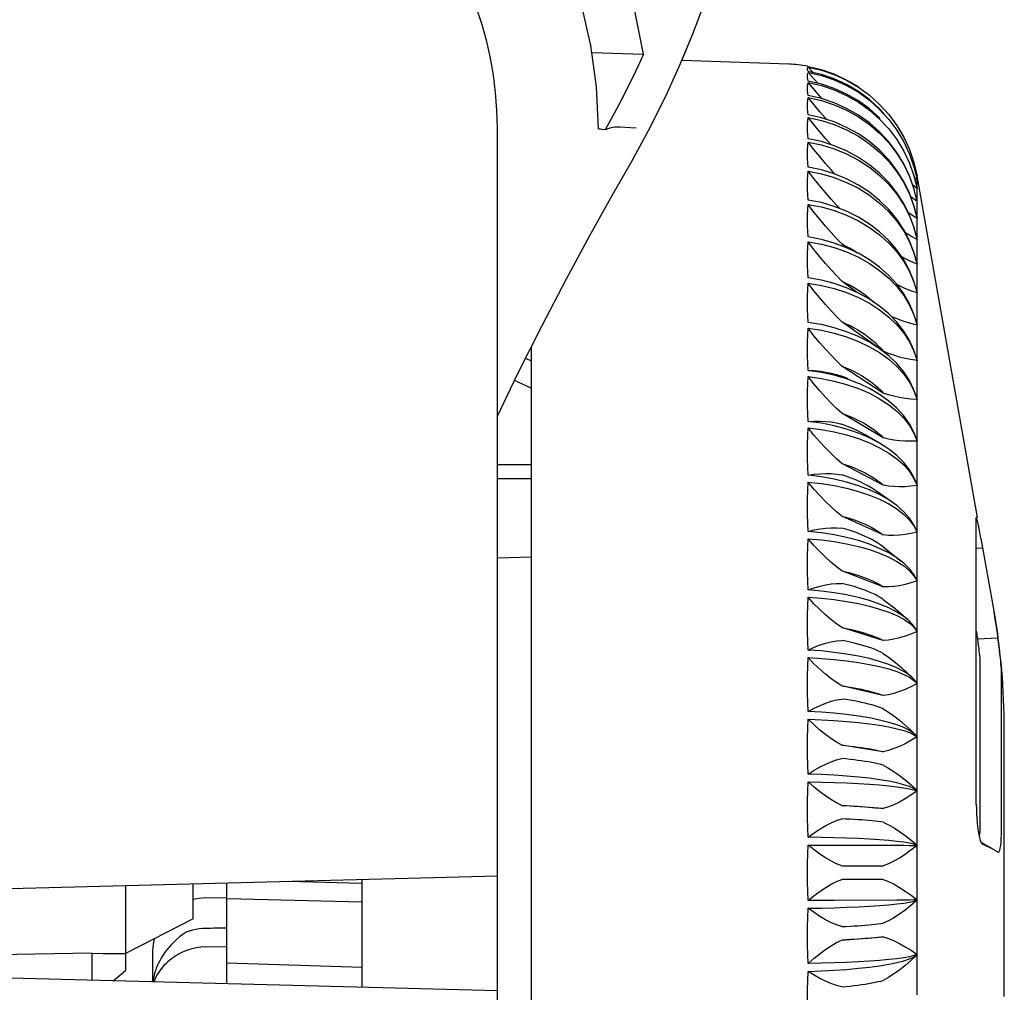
# Model space of a CAD drawing. Header units: inches. Extents: x 0 to 13.8, y 0 to 10.6.
# Tile 6 of 30: x 2.461 to 3.035, y 5.59 to 6.157. Entities that reach past the tile are written whole.
import ezdxf

# ---------------------------------------------------------------- set-up
doc = ezdxf.new("R2010")
doc.units = ezdxf.units.IN
doc.header["$LTSCALE"] = 0.75625
doc.header["$MEASUREMENT"] = 0
doc.layers.get('0').update_dxf_attribs({"linetype": 'CONTINUOUS'})

msp = doc.modelspace()

# ---------------------------------------------------------------- linework, layer by layer
at = {"color": 7, "linetype": 'Continuous'}
for p, q in [((2.84676, 6.13298), (2.85357, 6.14955)), ((2.79445, 6.13754), (2.82453, 6.13666)), ((2.90905, 6.1308), (2.84674, 6.13298)), ((2.92031, 6.12931), (2.91998, 6.12965)), ((2.92806, 6.1275), (2.92031, 6.12931)), ((2.92338, 6.12589), (2.92031, 6.12913)), ((2.92378, 6.1222), (2.92031, 6.12606)), ((2.92806, 6.11922), (2.92031, 6.12101)), ((2.92607, 6.11968), (2.92378, 6.1222)), ((2.92806, 6.11081), (2.92031, 6.11257)), ((2.95607, 6.10978), (2.96197, 6.10451)), ((2.95607, 6.10408), (2.96197, 6.09888)), ((2.96465, 6.10192), (2.96197, 6.10487)), ((2.92806, 6.09962), (2.92031, 6.10134)), ((2.96227, 6.09916), (2.96197, 6.09949)), ((2.73936, 4.29582), (2.73936, 6.0936)), ((2.80208, 6.09249), (2.80013, 6.09279)), ((2.81742, 6.07395), (2.82741, 6.09211)), ((2.95607, 6.09563), (2.96197, 6.09055)), ((2.9673, 6.08566), (2.96197, 6.09139)), ((2.92806, 6.08571), (2.92031, 6.08738)), ((2.95606, 6.0845), (2.96196, 6.07957)), ((2.9673, 6.07503), (2.96197, 6.08063)), ((2.92806, 6.06918), (2.92031, 6.07079)), ((2.95607, 6.07075), (2.96197, 6.06598)), ((2.9673, 6.06183), (2.96197, 6.06728)), ((2.98378, 6.06332), (2.9823, 6.0646)), ((2.98378, 6.06584), (2.98303, 6.06654)), ((3.01897, 5.86659), (2.98385, 6.06578)), ((2.98385, 6.06473), (2.98385, 6.06483)), ((2.98385, 6.06422), (2.98385, 6.06473)), ((2.98378, 6.05832), (2.98133, 6.06026)), ((2.98385, 6.06078), (2.98385, 6.06139)), ((2.98385, 6.06017), (2.98385, 6.06078)), ((2.92806, 6.05013), (2.92031, 6.05167)), ((2.95607, 6.05446), (2.96197, 6.0499)), ((2.9673, 6.04616), (2.96197, 6.05141)), ((2.98378, 6.05086), (2.98015, 6.05344)), ((2.98385, 6.05486), (2.98385, 6.05547)), ((2.98385, 6.05365), (2.98385, 6.05486)), ((2.95607, 6.03575), (2.96197, 6.03141)), ((2.98385, 6.03338), (2.98385, 6.03635)), ((2.92806, 6.02866), (2.92031, 6.03013)), ((2.9673, 6.02811), (2.96197, 6.03313)), ((2.94244, 6.02403), (2.93992, 6.02607)), ((2.98385, 6.01975), (2.98385, 6.02328)), ((2.95607, 6.01471), (2.96197, 6.01063)), ((2.9673, 6.00778), (2.96197, 6.01255)), ((2.98385, 6.0039), (2.98385, 6.00796)), ((2.94853, 5.99789), (2.93992, 6.00443)), ((2.95607, 5.99148), (2.96197, 5.98769)), ((2.9673, 5.98531), (2.96197, 5.98979)), ((2.98385, 5.98593), (2.98385, 5.9905)), ((2.92636, 5.97939), (2.92031, 5.98034)), ((2.96415, 5.96354), (2.93992, 5.98067)), ((2.98385, 5.96595), (2.98385, 5.971)), ((2.75904, 5.96589), (2.75904, 5.35341)), ((2.95607, 5.96621), (2.96197, 5.96272)), ((2.96104, 5.96698), (2.96265, 5.96528)), ((2.9673, 5.96083), (2.96197, 5.96499)), ((2.96265, 5.96528), (2.96415, 5.96354)), ((2.75579, 5.95942), (2.75904, 5.9579)), ((2.98378, 5.95825), (2.98197, 5.96411)), ((2.98197, 5.96358), (2.98378, 5.95807)), ((2.96415, 5.9392), (2.93992, 5.95493)), ((2.98385, 5.94406), (2.98385, 5.94958)), ((2.75904, 5.94204), (2.74934, 5.94646)), ((2.95607, 5.93904), (2.96197, 5.93588)), ((2.9673, 5.9345), (2.96197, 5.93831)), ((2.96265, 5.9408), (2.96415, 5.9392)), ((2.98378, 5.93568), (2.98197, 5.94113)), ((2.98197, 5.94056), (2.98378, 5.9355)), ((2.96415, 5.91313), (2.93992, 5.92737)), ((2.98385, 5.92046), (2.98385, 5.92637)), ((2.96197, 5.90992), (2.95362, 5.91481)), ((2.98197, 5.91581), (2.98378, 5.91122)), ((2.94966, 5.91264), (2.95607, 5.91016)), ((2.95607, 5.91016), (2.96197, 5.90734)), ((2.9673, 5.90647), (2.96197, 5.90992)), ((2.98385, 5.89522), (2.98385, 5.90152)), ((2.73936, 5.89762), (2.75904, 5.89746)), ((2.96415, 5.8855), (2.93992, 5.89816)), ((2.75904, 5.88913), (2.73936, 5.88921)), ((2.98197, 5.88948), (2.98378, 5.88539)), ((2.96941, 5.8755), (2.95978, 5.88223)), ((2.96197, 5.87728), (2.9673, 5.87458)), ((2.98385, 5.86854), (2.98385, 5.87517)), ((2.96415, 5.85648), (2.93992, 5.86748)), ((2.98197, 5.86173), (2.98378, 5.85817)), ((3.01832, 5.69955), (3.01832, 5.86648)), ((3.02098, 5.8544), (3.0201, 5.85914)), ((3.02098, 5.8544), (3.02865, 5.81111)), ((2.9673, 5.84602), (2.96197, 5.84868)), ((2.96415, 5.84947), (2.97463, 5.84121)), ((2.98385, 5.84057), (2.98385, 5.8475)), ((3.02197, 5.84887), (3.01832, 5.84868)), ((2.73936, 5.84318), (2.75904, 5.84366)), ((2.97201, 5.84111), (2.97605, 5.83846)), ((2.98382, 5.8371), (2.98385, 5.84057)), ((2.96415, 5.82625), (2.93992, 5.83552)), ((2.98197, 5.83274), (2.98378, 5.82973)), ((2.98385, 5.81148), (2.98385, 5.81867)), ((2.96197, 5.81332), (2.9673, 5.81147)), ((2.97838, 5.80712), (2.96966, 5.81459)), ((2.98382, 5.80788), (2.98385, 5.81148)), ((2.97605, 5.80732), (2.97938, 5.80504)), ((2.97938, 5.80504), (2.98197, 5.80268)), ((2.96415, 5.79499), (2.93992, 5.80248)), ((2.98378, 5.80048), (2.98197, 5.8034)), ((2.98197, 5.80268), (2.98378, 5.80023)), ((3.019, 5.79591), (3.03095, 5.79651)), ((2.98385, 5.78146), (2.98385, 5.78886)), ((2.98382, 5.77775), (2.98385, 5.78146)), ((3.02042, 5.78272), (3.02042, 5.68842)), ((2.98105, 5.77337), (2.9749, 5.77898)), ((3.03303, 5.68676), (3.03303, 5.77563)), ((2.97938, 5.77353), (2.98197, 5.77173)), ((2.98197, 5.77247), (2.98105, 5.77337)), ((2.98378, 5.77012), (2.98197, 5.77247)), ((2.98197, 5.77173), (2.98378, 5.76988)), ((2.96415, 5.76289), (2.93992, 5.76855)), ((2.98385, 5.75069), (2.98385, 5.75825)), ((2.98382, 5.74689), (2.98385, 5.75069)), ((2.98382, 5.74303), (2.98382, 5.74689)), ((2.97938, 5.74132), (2.98197, 5.7401)), ((2.98186, 5.74103), (2.98016, 5.74266)), ((3.03463, 5.5876), (3.03463, 5.74332)), ((2.98197, 5.7401), (2.98378, 5.73884)), ((2.98378, 5.73909), (2.9829, 5.74004)), ((2.96415, 5.73016), (2.93992, 5.73395)), ((2.98385, 5.71935), (2.98385, 5.72703)), ((2.98382, 5.71549), (2.98385, 5.71935)), ((2.96415, 5.69699), (2.93992, 5.6989)), ((2.98385, 5.68765), (2.98385, 5.6954)), ((2.98382, 5.68375), (2.98385, 5.68765)), ((2.92031, 5.67581), (2.9673, 5.67569)), ((3.02868, 5.67296), (3.02109, 5.67732)), ((3.02192, 5.67625), (3.02197, 5.67621)), ((3.02865, 5.67291), (3.02197, 5.67621)), ((3.03095, 5.67163), (3.03097, 5.67162)), ((3.03097, 5.67162), (3.03136, 5.67162)), ((2.93992, 5.6636), (2.96415, 5.6636)), ((2.98385, 5.65577), (2.98385, 5.66355)), ((2.73936, 5.65769), (1.9244, 5.63635)), ((2.66062, 5.59282), (2.66062, 5.65563)), ((2.96415, 5.65572), (2.93992, 5.65572)), ((2.98382, 5.65186), (2.98385, 5.65577)), ((2.52283, 5.65202), (2.52282, 5.60268)), ((2.56219, 5.63288), (2.56219, 5.65305)), ((2.58188, 5.59489), (2.58188, 5.65357)), ((2.66062, 5.65347), (2.61755, 5.6545)), ((2.56951, 5.64504), (2.58188, 5.64526)), ((2.58188, 5.64473), (2.66062, 5.64268)), ((2.93558, 5.64352), (2.92031, 5.64351)), ((2.97201, 5.64366), (2.93558, 5.64352)), ((2.97938, 5.64373), (2.97201, 5.64366)), ((2.56219, 5.63288), (2.52282, 5.61251)), ((2.98385, 5.62392), (2.98385, 5.63167)), ((2.93992, 5.62043), (2.96415, 5.62233)), ((2.98382, 5.62002), (2.98385, 5.62392)), ((2.56951, 5.61647), (2.58188, 5.61663)), ((2.73936, 5.59076), (1.9244, 5.6121)), ((2.50314, 5.6127), (2.40471, 5.61119)), ((2.50314, 5.6127), (2.5097, 5.61261)), ((2.50314, 5.6127), (2.50314, 5.59695)), ((2.5097, 5.61261), (2.51626, 5.61257)), ((2.51626, 5.61257), (2.52282, 5.61258)), ((2.53857, 5.61406), (2.53857, 5.59602)), ((2.66062, 5.6044), (2.58188, 5.60702)), ((2.51561, 5.59662), (2.52282, 5.60268)), ((2.98385, 5.59229), (2.98385, 5.59997)), ((2.98382, 5.58842), (2.98385, 5.59229))]:
    msp.add_line(p, q, dxfattribs=at)
for points in [[(2.82453, 6.13666), (2.81906, 6.16393), (2.81111, 6.19031), (2.80064, 6.21589), (2.78779, 6.24035), (2.77267, 6.26346), (2.75544, 6.28502), (2.73622, 6.30482), (2.71522, 6.32272), (2.6926, 6.33852), (2.66858, 6.35211), (2.64337, 6.36334), (2.61719, 6.37214), (2.59039, 6.37835), (2.56285, 6.38204)], [(2.79819, 6.09324), (2.79711, 6.11771), (2.79387, 6.14181), (2.78845, 6.16563), (2.78092, 6.18887), (2.77134, 6.21132), (2.75979, 6.23281), (2.74636, 6.25317), (2.73117, 6.27225), (2.71432, 6.28987), (2.69597, 6.30592), (2.67624, 6.32025), (2.65531, 6.33277), (2.63332, 6.34334), (2.61046, 6.35191), (2.587, 6.35836), (2.56285, 6.36272)], [(2.82741, 6.09211), (2.83745, 6.11226), (2.846, 6.13117), (2.85315, 6.14851), (2.85937, 6.16488)], [(2.82452, 6.13666), (2.82392, 6.13539), (2.82333, 6.1341)], [(2.82333, 6.1341), (2.82216, 6.13151), (2.82155, 6.13021), (2.81805, 6.12289)], [(2.92031, 6.1266), (2.92013, 6.12721), (2.92001, 6.12774), (2.91998, 6.1282), (2.92001, 6.12859), (2.92013, 6.1289), (2.92031, 6.12913)], [(2.92031, 6.12101), (2.92013, 6.12203), (2.92001, 6.12299), (2.91998, 6.12387), (2.92001, 6.12467), (2.92013, 6.1254), (2.92031, 6.12606)], [(2.92031, 6.12913), (2.92806, 6.12733), (2.93558, 6.12475), (2.94281, 6.12144), (2.94966, 6.11741), (2.95607, 6.11271), (2.96197, 6.10739)], [(2.96197, 6.10487), (2.95607, 6.11019), (2.94966, 6.11488), (2.94281, 6.11891), (2.93558, 6.12222), (2.92806, 6.12479), (2.92031, 6.1266)], [(2.92031, 6.12606), (2.92806, 6.12427), (2.93558, 6.12172), (2.94281, 6.11843), (2.94966, 6.11444), (2.95607, 6.10978)], [(2.94966, 6.11755), (2.94281, 6.12159), (2.93558, 6.12492), (2.92806, 6.1275)], [(2.81805, 6.12289), (2.81506, 6.11685), (2.81198, 6.11078), (2.80878, 6.10469), (2.80548, 6.09859), (2.80208, 6.09249)], [(2.92031, 6.11257), (2.92013, 6.11401), (2.92001, 6.11537), (2.91998, 6.11667), (2.92001, 6.11789), (2.92013, 6.11903), (2.92031, 6.12011)], [(2.92031, 6.12011), (2.92806, 6.11835), (2.93558, 6.11583), (2.94281, 6.1126), (2.94966, 6.10866), (2.95607, 6.10408)], [(2.92856, 6.11064), (2.92719, 6.11219), (2.9238, 6.11606), (2.92031, 6.12011)], [(2.96197, 6.09949), (2.95607, 6.10475), (2.94966, 6.1094), (2.94281, 6.11338), (2.93558, 6.11667), (2.92806, 6.11922)], [(2.92031, 6.10134), (2.92013, 6.10318), (2.92001, 6.10495), (2.91998, 6.10665), (2.92001, 6.10828), (2.92013, 6.10983), (2.92031, 6.11132)], [(2.92031, 6.11132), (2.92806, 6.1096), (2.93558, 6.10714), (2.94281, 6.10397), (2.94966, 6.10012), (2.95607, 6.09563)], [(2.93112, 6.09862), (2.93046, 6.09936), (2.92719, 6.10315), (2.9238, 6.10714), (2.92031, 6.11132)], [(2.96197, 6.09139), (2.95607, 6.09657), (2.94966, 6.10114), (2.94281, 6.10507), (2.93558, 6.1083), (2.92806, 6.11081)], [(2.96197, 6.10739), (2.9673, 6.1015), (2.97201, 6.09511), (2.97605, 6.08828), (2.97938, 6.08107), (2.98197, 6.07356), (2.98378, 6.06584)], [(2.96197, 6.10451), (2.9673, 6.09868), (2.97201, 6.09234), (2.97605, 6.08556), (2.97938, 6.07842), (2.98197, 6.07098), (2.98378, 6.06332)], [(2.92031, 6.08738), (2.92013, 6.08962), (2.92001, 6.09178), (2.91998, 6.09388), (2.92001, 6.0959), (2.92013, 6.09786), (2.92031, 6.09974)], [(2.92031, 6.09974), (2.92806, 6.09807), (2.93558, 6.09568), (2.9428, 6.0926), (2.94965, 6.08887), (2.95606, 6.0845)], [(2.93355, 6.08397), (2.93046, 6.08752), (2.92718, 6.09138), (2.9238, 6.09546), (2.92031, 6.09974)], [(2.96197, 6.08063), (2.95607, 6.0857), (2.94966, 6.09017), (2.94281, 6.094), (2.93558, 6.09716), (2.92806, 6.09962)], [(2.96197, 6.09888), (2.9673, 6.09314), (2.97201, 6.0869), (2.97605, 6.08023), (2.97938, 6.07319), (2.98197, 6.06586), (2.98378, 6.05832)], [(2.80013, 6.09279), (2.79948, 6.09289), (2.79884, 6.093), (2.79819, 6.09311)], [(2.82013, 6.09361), (2.81699, 6.09377), (2.81389, 6.09391), (2.81084, 6.09411), (2.80785, 6.09407), (2.80492, 6.0935), (2.80208, 6.09249)], [(2.96197, 6.09055), (2.9673, 6.08493), (2.97201, 6.07883), (2.97605, 6.0723), (2.97938, 6.06541), (2.98197, 6.05824)], [(2.92031, 6.07079), (2.92013, 6.0734), (2.92001, 6.07595), (2.91998, 6.07843), (2.92001, 6.08084), (2.92013, 6.08318), (2.92031, 6.08546)], [(2.92031, 6.08546), (2.92806, 6.08384), (2.93558, 6.08154), (2.94281, 6.07857), (2.94966, 6.07496), (2.95607, 6.07075)], [(2.936, 6.06671), (2.93369, 6.0693), (2.93047, 6.07303), (2.92716, 6.07696), (2.92378, 6.0811), (2.92031, 6.08546)], [(2.96197, 6.06728), (2.95607, 6.07219), (2.94966, 6.07654), (2.94281, 6.08026), (2.93558, 6.08333), (2.92806, 6.08571)], [(2.98378, 6.05086), (2.98197, 6.05845), (2.97938, 6.06576), (2.97605, 6.07277), (2.97201, 6.07943), (2.9673, 6.08566)], [(2.96196, 6.07957), (2.9673, 6.0741), (2.97201, 6.06817), (2.97605, 6.06183), (2.97938, 6.05513), (2.98197, 6.04816), (2.98378, 6.04099)], [(2.73936, 5.92575), (2.75094, 5.94978), (2.76544, 5.97863), (2.77959, 6.00572), (2.79328, 6.03105), (2.80639, 6.05461), (2.81742, 6.07395)], [(2.98378, 6.04108), (2.98197, 6.04843), (2.97938, 6.05557), (2.97605, 6.06243), (2.97201, 6.06894), (2.9673, 6.07503)], [(2.92031, 6.05167), (2.92013, 6.05464), (2.92001, 6.05755), (2.91998, 6.06039), (2.92001, 6.06318), (2.92013, 6.06589), (2.92031, 6.06854)], [(2.92031, 6.06854), (2.92806, 6.067), (2.93558, 6.06479), (2.94281, 6.06195), (2.94966, 6.05849), (2.95607, 6.05446)], [(2.93877, 6.04668), (2.93685, 6.04874), (2.9337, 6.05226), (2.93047, 6.056), (2.92716, 6.05996), (2.92378, 6.06414), (2.92031, 6.06854)], [(2.96197, 6.05141), (2.95607, 6.05615), (2.94966, 6.06034), (2.94281, 6.06393), (2.93558, 6.06688), (2.92806, 6.06918)], [(2.96197, 6.06598), (2.9673, 6.06072), (2.97201, 6.05499), (2.97605, 6.04887), (2.97938, 6.04241), (2.98197, 6.03569), (2.98378, 6.02876)], [(2.98385, 6.06483), (2.98383, 6.065), (2.98382, 6.06517), (2.98382, 6.06532), (2.98382, 6.06548), (2.98381, 6.06565), (2.98378, 6.06584)], [(2.98382, 6.06265), (2.98381, 6.06298), (2.98378, 6.06332)], [(2.98385, 6.06139), (2.98383, 6.06171), (2.98382, 6.06203), (2.98382, 6.06265)], [(2.98378, 6.02887), (2.98197, 6.03601), (2.97938, 6.04294), (2.97605, 6.0496), (2.97201, 6.05592), (2.9673, 6.06183)], [(2.98378, 6.05837), (2.98381, 6.05867), (2.98382, 6.05897), (2.98382, 6.05959)], [(2.98382, 6.05733), (2.98381, 6.05782), (2.98378, 6.05832)], [(2.98382, 6.05959), (2.98383, 6.05988), (2.98385, 6.06017)], [(2.98385, 6.05547), (2.98383, 6.05594), (2.98382, 6.05641), (2.98382, 6.05733)], [(2.98378, 6.05093), (2.98381, 6.05138), (2.98382, 6.05184), (2.98382, 6.05276)], [(2.98382, 6.04957), (2.98381, 6.05021), (2.98378, 6.05086)], [(2.98382, 6.05276), (2.98383, 6.05321), (2.98385, 6.05365)], [(2.92031, 6.03013), (2.92013, 6.03344), (2.92001, 6.0367), (2.91998, 6.03989), (2.92001, 6.04303), (2.92013, 6.0461), (2.92031, 6.04911)], [(2.92031, 6.04911), (2.92806, 6.04765), (2.93558, 6.04555), (2.94281, 6.04285), (2.94966, 6.03957), (2.95607, 6.03575)], [(2.93992, 6.02607), (2.93685, 6.02931), (2.9337, 6.03279), (2.93047, 6.03652), (2.92716, 6.04048), (2.92377, 6.04468), (2.92031, 6.04911)], [(2.96197, 6.03313), (2.95607, 6.03766), (2.94966, 6.04166), (2.94281, 6.0451), (2.93558, 6.04793), (2.92806, 6.05013)], [(2.96197, 6.0499), (2.9673, 6.04486), (2.97201, 6.03938), (2.97605, 6.03352), (2.97938, 6.02733), (2.98197, 6.02089), (2.98378, 6.01426)], [(2.98378, 6.01439), (2.98197, 6.02127), (2.97938, 6.02795), (2.97605, 6.03437), (2.97201, 6.04046), (2.9673, 6.04616)], [(2.98385, 6.0471), (2.98383, 6.04772), (2.98382, 6.04834), (2.98382, 6.04957)], [(2.98382, 6.04352), (2.98383, 6.04411), (2.98385, 6.0447)], [(2.98385, 6.0447), (2.98385, 6.0467), (2.98385, 6.0471)], [(2.98378, 6.04099), (2.98023, 6.04322), (2.97877, 6.04417)], [(2.98378, 6.04108), (2.98381, 6.04168), (2.98382, 6.04229), (2.98382, 6.04352)], [(2.98382, 6.0394), (2.98381, 6.04018), (2.98378, 6.04099)], [(2.98385, 6.03635), (2.98383, 6.03712), (2.98382, 6.03788), (2.98382, 6.0394)], [(2.98382, 6.03191), (2.98383, 6.03265), (2.98385, 6.03338)], [(2.96197, 6.01255), (2.95607, 6.01684), (2.94966, 6.02064), (2.94281, 6.02389), (2.93558, 6.02658), (2.92806, 6.02866)], [(2.96197, 6.03141), (2.9673, 6.02662), (2.97201, 6.02142), (2.97605, 6.01586), (2.97938, 6.00999), (2.98197, 6.00387), (2.98378, 5.99758)], [(2.98221, 6.00342), (2.98197, 6.0043), (2.97938, 6.01069), (2.97605, 6.01683), (2.97201, 6.02266), (2.9673, 6.02811)], [(2.98378, 6.02876), (2.98023, 6.03068), (2.97702, 6.0325)], [(2.98378, 6.02887), (2.98381, 6.02963), (2.98382, 6.03039), (2.98382, 6.03191)], [(2.98382, 6.02689), (2.98381, 6.02782), (2.98378, 6.02876)], [(2.92031, 6.0063), (2.92013, 6.00994), (2.92001, 6.01352), (2.91998, 6.01704), (2.92001, 6.02051), (2.92013, 6.02392), (2.92031, 6.02727)], [(2.92031, 6.02727), (2.92806, 6.0259), (2.93558, 6.02393), (2.94281, 6.02139), (2.94966, 6.01831), (2.95607, 6.01471)], [(2.93992, 6.00443), (2.93685, 6.00761), (2.9337, 6.01103), (2.93047, 6.01472), (2.92716, 6.01865), (2.92377, 6.02284), (2.92031, 6.02727)], [(2.93992, 6.02607), (2.94239, 6.02485), (2.94479, 6.02355), (2.94711, 6.02216), (2.94891, 6.02099)], [(2.98385, 6.02328), (2.98383, 6.02418), (2.98382, 6.02508), (2.98382, 6.02689)], [(2.98378, 6.01426), (2.98021, 6.01586), (2.97678, 6.01752), (2.9749, 6.01849)], [(2.98378, 6.01439), (2.98381, 6.01529), (2.98382, 6.0162), (2.98382, 6.018)], [(2.98382, 6.018), (2.98383, 6.01888), (2.98385, 6.01975)], [(2.96197, 6.01063), (2.9673, 6.00613), (2.97201, 6.00124), (2.97605, 5.996), (2.97938, 5.99048), (2.98197, 5.98473), (2.98378, 5.97881)], [(2.98382, 6.01211), (2.98381, 6.01318), (2.98378, 6.01426)], [(2.98385, 6.00796), (2.98383, 6.009), (2.98382, 6.01004), (2.98382, 6.01211)], [(2.96197, 5.98979), (2.95607, 5.99382), (2.94966, 5.99739), (2.94281, 6.00044), (2.93558, 6.00297), (2.92806, 6.00492), (2.92031, 6.0063)], [(2.98197, 5.98521), (2.97938, 5.99127), (2.97605, 5.99709), (2.97201, 6.00261), (2.9673, 6.00778)], [(2.92031, 5.98034), (2.92013, 5.98427), (2.92001, 5.98816), (2.91998, 5.99199), (2.92001, 5.99578), (2.92013, 5.9995), (2.92031, 6.00317)], [(2.92031, 6.00317), (2.92806, 6.00189), (2.93558, 6.00006), (2.94281, 5.9977), (2.94966, 5.99483), (2.95607, 5.99148)], [(2.93992, 5.98067), (2.93685, 5.98376), (2.9337, 5.98711), (2.93047, 5.99073), (2.92716, 5.99462), (2.92377, 5.99876), (2.92031, 6.00317)], [(2.93992, 6.00443), (2.94239, 6.00329), (2.94479, 6.00206), (2.94711, 6.00076), (2.94936, 5.99939), (2.95153, 5.99794), (2.95362, 5.99642)], [(2.98378, 5.99758), (2.98022, 5.99884), (2.97678, 6.00019), (2.9735, 6.00161), (2.97235, 6.00216)], [(2.98378, 5.99772), (2.98381, 5.99877), (2.98382, 5.99981), (2.98382, 6.00188)], [(2.98382, 6.00188), (2.98383, 6.0029), (2.98385, 6.0039)], [(2.95362, 5.99642), (2.95562, 5.99483), (2.95752, 5.99318), (2.95888, 5.9919)], [(2.98382, 5.99516), (2.98381, 5.99636), (2.98378, 5.99758)], [(2.98385, 5.9905), (2.98383, 5.99167), (2.98382, 5.99283), (2.98382, 5.99516)], [(2.96197, 5.98769), (2.9673, 5.9835), (2.97201, 5.97895), (2.97605, 5.97408), (2.97938, 5.96894), (2.98197, 5.96358)], [(2.98197, 5.96411), (2.97938, 5.9698), (2.97605, 5.97527), (2.97201, 5.98046), (2.9673, 5.98531)], [(2.98378, 5.97881), (2.98023, 5.97972), (2.9768, 5.98075), (2.9735, 5.98189), (2.97029, 5.98315), (2.96874, 5.98383)], [(2.98378, 5.97897), (2.98381, 5.98015), (2.98382, 5.98132), (2.98382, 5.98365)], [(2.98382, 5.98365), (2.98383, 5.9848), (2.98385, 5.98593)], [(2.92031, 5.9524), (2.92013, 5.95661), (2.92001, 5.96078), (2.91998, 5.9649), (2.92001, 5.96897), (2.92013, 5.97299), (2.92031, 5.97695)], [(2.92031, 5.97695), (2.92806, 5.97578), (2.93558, 5.9741), (2.94281, 5.97193), (2.94966, 5.96929), (2.95607, 5.96621)], [(2.93992, 5.95493), (2.93685, 5.95791), (2.9337, 5.96117), (2.93047, 5.9647), (2.92716, 5.96851), (2.92378, 5.97259), (2.92031, 5.97695)], [(2.96197, 5.96499), (2.95607, 5.96874), (2.94966, 5.97205), (2.94281, 5.97489), (2.93558, 5.97724), (2.92806, 5.97906), (2.92636, 5.97939)], [(2.93992, 5.98067), (2.94239, 5.97961), (2.94479, 5.97847), (2.94711, 5.97726), (2.94936, 5.97598), (2.95153, 5.97463), (2.95362, 5.97322)], [(2.98382, 5.97614), (2.98381, 5.97747), (2.98378, 5.97881)], [(2.98385, 5.971), (2.98383, 5.97228), (2.98382, 5.97357), (2.98382, 5.97614)], [(2.95362, 5.97322), (2.95562, 5.97174), (2.95752, 5.97021), (2.95933, 5.96862), (2.96104, 5.96698)], [(2.98382, 5.96343), (2.98383, 5.9647), (2.98385, 5.96595)], [(2.96197, 5.96272), (2.9673, 5.95887), (2.97201, 5.95469), (2.97605, 5.95021), (2.97938, 5.94549), (2.98197, 5.94056)], [(2.98378, 5.95807), (2.98023, 5.95864), (2.9768, 5.95935), (2.9735, 5.96019), (2.97029, 5.96117), (2.96718, 5.96228), (2.96415, 5.96354)], [(2.98197, 5.94113), (2.97938, 5.94642), (2.97605, 5.9515), (2.97201, 5.95632), (2.9673, 5.96083)], [(2.98378, 5.95825), (2.98381, 5.95955), (2.98382, 5.96085), (2.98382, 5.96343)], [(2.93992, 5.95493), (2.94239, 5.95396), (2.94479, 5.95291), (2.94711, 5.9518), (2.94936, 5.95062), (2.95153, 5.94939), (2.95362, 5.94809)], [(2.98382, 5.95518), (2.98381, 5.95661), (2.98378, 5.95807)], [(2.98385, 5.94958), (2.98383, 5.95097), (2.98382, 5.95237), (2.98382, 5.95518)], [(2.92031, 5.92265), (2.92013, 5.92712), (2.92001, 5.93154), (2.91998, 5.93591), (2.92001, 5.94025), (2.92013, 5.94454), (2.92031, 5.94878)], [(2.92031, 5.9524), (2.92386, 5.95225), (2.92729, 5.95194), (2.93059, 5.95144), (2.93379, 5.95078), (2.9369, 5.94995), (2.93992, 5.94895)], [(2.95043, 5.94446), (2.94966, 5.94479), (2.94281, 5.9474), (2.93558, 5.94955), (2.92806, 5.95122), (2.92031, 5.9524)], [(2.92031, 5.94878), (2.92806, 5.94772), (2.93558, 5.94619), (2.9428, 5.94423)], [(2.93992, 5.92737), (2.93685, 5.93023), (2.93369, 5.93337), (2.93047, 5.93679), (2.92716, 5.9405), (2.92378, 5.94449), (2.92031, 5.94878)], [(2.94367, 5.94742), (2.94239, 5.94797), (2.93992, 5.94895)], [(2.95362, 5.94809), (2.95562, 5.94673), (2.95752, 5.94533), (2.95933, 5.94386), (2.96104, 5.94235), (2.96265, 5.9408)], [(2.9428, 5.94423), (2.94966, 5.94183), (2.95607, 5.93904)], [(2.96197, 5.93831), (2.95607, 5.94175), (2.95043, 5.94446)], [(2.98382, 5.9413), (2.98383, 5.94268), (2.98385, 5.94406)], [(2.96197, 5.93588), (2.9673, 5.9324), (2.97201, 5.92861), (2.97605, 5.92455), (2.97938, 5.92027), (2.98197, 5.91581)], [(2.98378, 5.9355), (2.98023, 5.93571), (2.9768, 5.93609), (2.9735, 5.93663), (2.9703, 5.93733), (2.96718, 5.93818), (2.96415, 5.9392)], [(2.98378, 5.93568), (2.98381, 5.9371), (2.98382, 5.93851), (2.98382, 5.9413)], [(2.98378, 5.91142), (2.98197, 5.91641), (2.97938, 5.92127), (2.97605, 5.92593), (2.97201, 5.93035), (2.9673, 5.9345)], [(2.98382, 5.93239), (2.98381, 5.93393), (2.98378, 5.9355)], [(2.98385, 5.92637), (2.98383, 5.92787), (2.98382, 5.92937), (2.98382, 5.93239)], [(2.93992, 5.92737), (2.94239, 5.92649), (2.94479, 5.92554), (2.94711, 5.92454), (2.94936, 5.92347), (2.95153, 5.92235), (2.95362, 5.92118)], [(2.92031, 5.89129), (2.92013, 5.89597), (2.92001, 5.90062), (2.91998, 5.90523), (2.92001, 5.9098), (2.92013, 5.91433), (2.92031, 5.91882)], [(2.92031, 5.92265), (2.92386, 5.92287), (2.92729, 5.92288), (2.93059, 5.9227), (2.93379, 5.92232), (2.9369, 5.92176), (2.93992, 5.921)], [(2.96197, 5.90992), (2.95607, 5.91303), (2.94966, 5.91577), (2.94281, 5.91813), (2.93558, 5.92008), (2.92806, 5.92159), (2.92031, 5.92265)], [(2.92031, 5.91882), (2.92806, 5.91788), (2.93558, 5.91652), (2.94281, 5.91477), (2.94966, 5.91264)], [(2.93992, 5.89816), (2.93684, 5.90088), (2.93369, 5.90388), (2.93047, 5.90717), (2.92716, 5.91076), (2.92378, 5.91464), (2.92031, 5.91882)], [(2.95362, 5.91481), (2.95153, 5.91598), (2.94936, 5.9171), (2.94711, 5.91817), (2.94479, 5.91917), (2.94239, 5.92012), (2.93992, 5.921)], [(2.95362, 5.92118), (2.95562, 5.91995), (2.95752, 5.91868), (2.95933, 5.91736), (2.96104, 5.91599), (2.96265, 5.91458), (2.96415, 5.91313)], [(2.98382, 5.9175), (2.98383, 5.91898), (2.98385, 5.92046)], [(2.98378, 5.91122), (2.98024, 5.91108), (2.97681, 5.91113), (2.97349, 5.91136), (2.97028, 5.91178), (2.96717, 5.91237), (2.96415, 5.91313)], [(2.98378, 5.91142), (2.98381, 5.91296), (2.98382, 5.91448), (2.98382, 5.9175)], [(2.96197, 5.90734), (2.9673, 5.90424), (2.97201, 5.90087), (2.97605, 5.89726), (2.97938, 5.89345), (2.98197, 5.88948)], [(2.98382, 5.90791), (2.98381, 5.90955), (2.98378, 5.91122)], [(2.98385, 5.90152), (2.98383, 5.90311), (2.98382, 5.9047), (2.98382, 5.90791)], [(2.98378, 5.8856), (2.98197, 5.89012), (2.97938, 5.8945), (2.97605, 5.89872), (2.97201, 5.90272), (2.9673, 5.90647)], [(2.93992, 5.89816), (2.94239, 5.89738), (2.94479, 5.89654), (2.94711, 5.89564), (2.94936, 5.8947), (2.95153, 5.8937), (2.95362, 5.89266)], [(2.92031, 5.89129), (2.92386, 5.89185), (2.92729, 5.8922), (2.93059, 5.89233), (2.93379, 5.89224), (2.9369, 5.89195), (2.93992, 5.89145)], [(2.96197, 5.87998), (2.95607, 5.88274), (2.94966, 5.88518), (2.94281, 5.88727), (2.93558, 5.889), (2.92806, 5.89034), (2.92031, 5.89129)], [(2.95362, 5.88594), (2.95153, 5.88699), (2.94936, 5.88798), (2.94711, 5.88893), (2.94479, 5.88982), (2.94239, 5.89066), (2.93992, 5.89145)], [(2.95362, 5.89266), (2.95562, 5.89157), (2.95752, 5.89043), (2.95933, 5.88926), (2.96104, 5.88804), (2.96265, 5.88679), (2.96415, 5.8855)], [(2.98378, 5.8856), (2.98381, 5.88724), (2.98382, 5.88887), (2.98382, 5.89208)], [(2.98382, 5.89208), (2.98383, 5.89366), (2.98385, 5.89522)], [(2.92031, 5.85849), (2.92013, 5.86337), (2.92001, 5.86822), (2.91998, 5.87303), (2.92001, 5.87781), (2.92013, 5.88256), (2.92031, 5.88727)], [(2.92031, 5.88727), (2.92806, 5.88644), (2.93558, 5.88527), (2.94281, 5.88374), (2.94966, 5.88189), (2.95607, 5.87973), (2.96197, 5.87728)], [(2.93992, 5.86748), (2.93684, 5.87004), (2.93369, 5.87289), (2.93046, 5.87603), (2.92717, 5.87947), (2.92378, 5.88321), (2.92031, 5.88727)], [(2.95979, 5.88223), (2.95933, 5.88255), (2.95752, 5.88372), (2.95562, 5.88485), (2.95362, 5.88594)], [(2.98378, 5.88539), (2.98024, 5.8849), (2.9768, 5.88462), (2.97349, 5.88455), (2.97029, 5.88467), (2.96717, 5.88499), (2.96415, 5.8855)], [(2.98382, 5.88191), (2.98381, 5.88364), (2.98378, 5.88539)], [(2.96941, 5.87551), (2.9673, 5.87691), (2.96197, 5.87998)], [(2.98385, 5.87517), (2.98383, 5.87685), (2.98382, 5.87853), (2.98382, 5.88191)], [(2.9673, 5.87458), (2.97201, 5.87165), (2.97605, 5.8685), (2.97938, 5.86519), (2.98197, 5.86173)], [(2.98378, 5.8584), (2.98197, 5.8624), (2.97938, 5.86629), (2.97605, 5.87003), (2.97201, 5.87359), (2.96941, 5.87551)], [(2.93992, 5.86748), (2.94239, 5.8668), (2.94479, 5.86607), (2.94711, 5.86529), (2.94936, 5.86447), (2.95153, 5.86361), (2.95362, 5.8627)], [(2.98382, 5.86522), (2.98383, 5.86689), (2.98385, 5.86854)], [(2.95362, 5.8627), (2.95562, 5.86175), (2.95752, 5.86077), (2.95933, 5.85975), (2.96104, 5.85869), (2.96265, 5.8576), (2.96415, 5.85648)], [(2.98378, 5.8584), (2.98381, 5.86012), (2.98382, 5.86184), (2.98382, 5.86522)], [(3.01837, 5.86683), (3.01835, 5.86681), (3.01832, 5.86648)], [(3.01904, 5.86444), (3.01879, 5.86556), (3.01859, 5.86634), (3.01844, 5.86676), (3.01837, 5.86683)], [(3.0201, 5.85914), (3.0197, 5.8612), (3.01935, 5.86299), (3.01904, 5.86444)], [(2.92031, 5.85849), (2.92386, 5.85941), (2.92729, 5.86009), (2.93059, 5.86053), (2.93379, 5.86073), (2.9369, 5.86071), (2.93992, 5.86047)], [(2.96197, 5.84868), (2.95607, 5.85107), (2.94966, 5.85319), (2.94281, 5.85501), (2.93558, 5.8565), (2.92806, 5.85767), (2.92031, 5.85849)], [(2.95362, 5.85568), (2.95153, 5.85659), (2.94936, 5.85745), (2.94711, 5.85828), (2.94479, 5.85905), (2.94239, 5.85978), (2.93992, 5.86047)], [(2.96415, 5.84947), (2.96265, 5.85059), (2.96104, 5.85167), (2.95933, 5.85273), (2.95752, 5.85375), (2.95562, 5.85474), (2.95362, 5.85568)], [(2.98378, 5.85817), (2.98023, 5.85734), (2.9768, 5.85673), (2.9735, 5.85634), (2.97029, 5.85618), (2.96718, 5.85622), (2.96415, 5.85648)], [(2.98382, 5.85454), (2.98381, 5.85634), (2.98378, 5.85817)], [(2.92031, 5.82447), (2.92013, 5.82951), (2.92001, 5.83453), (2.91998, 5.83952), (2.92001, 5.84448), (2.92013, 5.84941), (2.92031, 5.85431)], [(2.92031, 5.85431), (2.92806, 5.85361), (2.93558, 5.85262), (2.94281, 5.85133), (2.94966, 5.84977), (2.95607, 5.84794), (2.96197, 5.84587)], [(2.93992, 5.83552), (2.93684, 5.8379), (2.93368, 5.84058), (2.93046, 5.84355), (2.92717, 5.84682), (2.92378, 5.85041), (2.92031, 5.85431)], [(2.98385, 5.8475), (2.98382, 5.851), (2.98382, 5.85454)], [(2.96197, 5.84587), (2.9673, 5.84359), (2.97201, 5.84111)], [(2.97463, 5.84122), (2.97201, 5.84314), (2.9673, 5.84602)], [(2.98378, 5.82996), (2.98197, 5.83343), (2.97938, 5.83681), (2.97605, 5.84005), (2.97463, 5.84122)], [(2.97605, 5.83846), (2.97938, 5.83566), (2.98197, 5.83274)], [(2.93992, 5.83552), (2.94239, 5.83495), (2.94479, 5.83433), (2.94711, 5.83367), (2.94936, 5.83298), (2.95153, 5.83225), (2.95362, 5.83149)], [(2.98378, 5.82996), (2.98381, 5.83177), (2.98382, 5.83356), (2.98382, 5.8371)], [(2.92031, 5.82447), (2.92386, 5.82574), (2.92729, 5.82674), (2.93059, 5.82749), (2.93378, 5.82798), (2.9369, 5.82824), (2.93992, 5.82825)], [(2.95361, 5.82422), (2.95152, 5.82498), (2.94936, 5.82571), (2.94711, 5.8264), (2.94478, 5.82706), (2.94239, 5.82767), (2.93992, 5.82825)], [(2.95362, 5.83149), (2.95562, 5.83069), (2.95752, 5.82986), (2.95933, 5.829), (2.96104, 5.82811), (2.96265, 5.82719), (2.96415, 5.82625)], [(2.98378, 5.82973), (2.98024, 5.82855), (2.97681, 5.82762), (2.9735, 5.82692), (2.97029, 5.82647), (2.96717, 5.82624), (2.96415, 5.82625)], [(2.98382, 5.82596), (2.98381, 5.82783), (2.98378, 5.82973)], [(2.96196, 5.81622), (2.95606, 5.81823), (2.94965, 5.82001), (2.9428, 5.82154), (2.93558, 5.8228), (2.92806, 5.82378), (2.92031, 5.82447)], [(2.96415, 5.81897), (2.96265, 5.81992), (2.96104, 5.82084), (2.95932, 5.82173), (2.95751, 5.82259), (2.95561, 5.82342), (2.95361, 5.82422)], [(2.98385, 5.81867), (2.98382, 5.8223), (2.98382, 5.82596)], [(2.92031, 5.78943), (2.92013, 5.79461), (2.92001, 5.79976), (2.91998, 5.8049), (2.92001, 5.81001), (2.92013, 5.81509), (2.92031, 5.82015)], [(2.92031, 5.82015), (2.92806, 5.81959), (2.93558, 5.81878), (2.94281, 5.81774), (2.94966, 5.81648), (2.95607, 5.81499), (2.96197, 5.81332)], [(2.93992, 5.80248), (2.93684, 5.80466), (2.93368, 5.80715), (2.93046, 5.80993), (2.92717, 5.81302), (2.92378, 5.81643), (2.92031, 5.82015)], [(2.97838, 5.80714), (2.97605, 5.80896), (2.97201, 5.81156), (2.96729, 5.81398), (2.96196, 5.81622)], [(2.96415, 5.81897), (2.96723, 5.81662), (2.96966, 5.8146)], [(2.9673, 5.81147), (2.97201, 5.80947), (2.97605, 5.80732)], [(3.02865, 5.81111), (3.02907, 5.80868), (3.02948, 5.80625), (3.02987, 5.80382), (3.03025, 5.80139), (3.03061, 5.79895), (3.03095, 5.79651)], [(2.98197, 5.8034), (2.97938, 5.80623), (2.97838, 5.80714)], [(2.98378, 5.80048), (2.98381, 5.80235), (2.98382, 5.80421), (2.98382, 5.80788)], [(2.93992, 5.80248), (2.94239, 5.80201), (2.94479, 5.80151), (2.94711, 5.80098), (2.94936, 5.80042), (2.95153, 5.79984), (2.95362, 5.79922)], [(2.95362, 5.79922), (2.95562, 5.79857), (2.95752, 5.7979), (2.95933, 5.79721), (2.96104, 5.79649), (2.96265, 5.79575), (2.96415, 5.79499)], [(2.98378, 5.80023), (2.98024, 5.79872), (2.97681, 5.79747), (2.9735, 5.79648), (2.97029, 5.79574), (2.96717, 5.79524), (2.96415, 5.79499)], [(2.98382, 5.79637), (2.98381, 5.79829), (2.98378, 5.80023)], [(3.01832, 5.80048), (3.01838, 5.80005), (3.0187, 5.79798), (3.019, 5.79591)], [(2.92031, 5.78943), (2.92386, 5.79104), (2.92729, 5.79237), (2.93059, 5.79341), (2.93378, 5.79419), (2.9369, 5.79472), (2.93992, 5.79499)], [(2.95362, 5.79173), (2.95153, 5.79235), (2.94936, 5.79294), (2.94711, 5.7935), (2.94479, 5.79402), (2.94239, 5.79452), (2.93992, 5.79499)], [(2.98385, 5.78886), (2.98382, 5.79259), (2.98382, 5.79637)], [(3.019, 5.79591), (3.01926, 5.79404), (3.01949, 5.79225), (3.0197, 5.79053), (3.01989, 5.78892), (3.02005, 5.78744), (3.02018, 5.78611), (3.02029, 5.78494), (3.02036, 5.78398), (3.02041, 5.78324), (3.02042, 5.78272)], [(3.03303, 5.77563), (3.03302, 5.77633), (3.03297, 5.77725), (3.0329, 5.7784), (3.0328, 5.77975), (3.03268, 5.78129), (3.03252, 5.78302), (3.03233, 5.78499), (3.03211, 5.7871), (3.03187, 5.78924), (3.0316, 5.7915), (3.0313, 5.79393), (3.03095, 5.79651)], [(2.96197, 5.78279), (2.95607, 5.78441), (2.94966, 5.78584), (2.94281, 5.78707), (2.93558, 5.78808), (2.92806, 5.78888), (2.92031, 5.78943)], [(2.96415, 5.7875), (2.96265, 5.78826), (2.96104, 5.789), (2.95933, 5.78972), (2.95752, 5.79042), (2.95562, 5.79109), (2.95362, 5.79173)], [(2.96415, 5.7875), (2.96723, 5.78534), (2.97038, 5.78288), (2.9736, 5.78014), (2.9749, 5.77898)], [(2.92031, 5.7536), (2.92013, 5.75887), (2.92001, 5.76413), (2.91998, 5.76938), (2.92001, 5.77461), (2.92013, 5.77981), (2.92031, 5.785)], [(2.92031, 5.785), (2.92806, 5.78458), (2.93558, 5.78397), (2.94281, 5.78318), (2.94966, 5.78222), (2.95607, 5.78109), (2.96197, 5.77981)], [(2.93992, 5.76855), (2.93684, 5.77053), (2.93368, 5.77281), (2.93046, 5.77539), (2.92717, 5.77828), (2.92378, 5.78148), (2.92031, 5.785)], [(2.98105, 5.77337), (2.97938, 5.77475), (2.97605, 5.77695), (2.97201, 5.77903), (2.9673, 5.78099), (2.96197, 5.78279)], [(2.96197, 5.77981), (2.9673, 5.77842), (2.97201, 5.77689)], [(2.97201, 5.77689), (2.97605, 5.77526), (2.97938, 5.77353)], [(2.98378, 5.77012), (2.98381, 5.77206), (2.98382, 5.77397), (2.98382, 5.77775)], [(2.98378, 5.76988), (2.98024, 5.76804), (2.97681, 5.76647), (2.9735, 5.76519), (2.97029, 5.76416), (2.96717, 5.7634), (2.96415, 5.76289)], [(2.98382, 5.76592), (2.98381, 5.76789), (2.98378, 5.76988)], [(2.93992, 5.76855), (2.94239, 5.7682), (2.94479, 5.76782), (2.94711, 5.76742), (2.94936, 5.767), (2.95153, 5.76656), (2.95362, 5.76609)], [(2.95362, 5.76609), (2.95562, 5.7656), (2.95752, 5.7651), (2.95933, 5.76457), (2.96104, 5.76403), (2.96265, 5.76347), (2.96415, 5.76289)], [(2.98385, 5.75825), (2.98382, 5.76206), (2.98382, 5.76592)], [(2.92031, 5.7536), (2.92386, 5.75553), (2.92729, 5.75717), (2.93059, 5.75851), (2.93379, 5.75957), (2.9369, 5.76037), (2.93992, 5.76089)], [(2.95362, 5.75843), (2.95153, 5.7589), (2.94936, 5.75934), (2.94711, 5.75977), (2.94479, 5.76017), (2.94239, 5.76054), (2.93992, 5.76089)], [(2.96415, 5.75524), (2.96265, 5.75581), (2.96104, 5.75637), (2.95933, 5.75691), (2.95752, 5.75744), (2.95562, 5.75794), (2.95362, 5.75843)], [(2.96197, 5.74861), (2.95607, 5.74982), (2.94966, 5.75089), (2.94281, 5.75182), (2.93558, 5.75258), (2.92806, 5.75318), (2.92031, 5.7536)], [(2.96415, 5.75524), (2.96723, 5.75328), (2.97038, 5.75103), (2.9736, 5.74849), (2.97691, 5.74566), (2.98016, 5.74266)], [(2.92031, 5.71718), (2.92013, 5.72252), (2.92001, 5.72786), (2.91998, 5.73318), (2.92001, 5.7385), (2.92013, 5.74379), (2.92031, 5.74908)], [(2.92031, 5.74908), (2.92806, 5.7488), (2.93558, 5.74838), (2.94281, 5.74785), (2.94966, 5.7472), (2.95607, 5.74644), (2.96197, 5.74557)], [(2.93992, 5.73395), (2.93684, 5.73572), (2.93368, 5.73778), (2.93046, 5.74014), (2.92717, 5.7428), (2.92379, 5.74579), (2.92031, 5.74908)], [(2.9829, 5.74004), (2.98197, 5.74085), (2.97938, 5.74256), (2.97605, 5.74421), (2.97201, 5.74578), (2.9673, 5.74725), (2.96197, 5.74861)], [(2.96197, 5.74557), (2.9673, 5.74463), (2.97201, 5.7436), (2.97605, 5.74249), (2.97938, 5.74132)], [(2.98378, 5.73909), (2.98381, 5.74107), (2.98382, 5.74303)], [(2.98378, 5.73884), (2.98024, 5.73668), (2.97681, 5.73482), (2.9735, 5.73324), (2.97029, 5.73195), (2.96717, 5.73092), (2.96415, 5.73016)], [(2.98382, 5.73483), (2.98381, 5.73682), (2.98378, 5.73884)], [(2.93992, 5.73395), (2.94239, 5.73372), (2.94479, 5.73346), (2.94711, 5.7332), (2.94936, 5.73291), (2.95153, 5.73262), (2.95362, 5.7323)], [(2.95362, 5.7323), (2.95562, 5.73198), (2.95752, 5.73164), (2.95933, 5.73128), (2.96104, 5.73092), (2.96265, 5.73055), (2.96415, 5.73016)], [(2.98385, 5.72703), (2.98382, 5.73091), (2.98382, 5.73483)], [(2.92031, 5.71718), (2.92386, 5.71943), (2.92729, 5.72137), (2.93059, 5.723), (2.93379, 5.72434), (2.9369, 5.7254), (2.93992, 5.72617)], [(2.95362, 5.72453), (2.95153, 5.72484), (2.94936, 5.72514), (2.94711, 5.72542), (2.94479, 5.72569), (2.94239, 5.72594), (2.93992, 5.72617)], [(2.96415, 5.72238), (2.96265, 5.72277), (2.96104, 5.72314), (2.95933, 5.72351), (2.95752, 5.72386), (2.95562, 5.7242), (2.95362, 5.72453)], [(2.96415, 5.72238), (2.96723, 5.72064), (2.97038, 5.71861), (2.9736, 5.7163), (2.97691, 5.71369), (2.9803, 5.71078), (2.98378, 5.70757)], [(2.92031, 5.68041), (2.92013, 5.68579), (2.92001, 5.69116), (2.91998, 5.69654), (2.92001, 5.7019), (2.92013, 5.70726), (2.92031, 5.71261)], [(2.96197, 5.71387), (2.95607, 5.71467), (2.94966, 5.71538), (2.94281, 5.71599), (2.93558, 5.7165), (2.92806, 5.7169), (2.92031, 5.71718)], [(2.92031, 5.71261), (2.92806, 5.71246), (2.93558, 5.71225), (2.94281, 5.71198), (2.94966, 5.71164), (2.95607, 5.71125), (2.96197, 5.7108)], [(2.93992, 5.6989), (2.93683, 5.70043), (2.93368, 5.70227), (2.93046, 5.70439), (2.92717, 5.70682), (2.92379, 5.70956), (2.92031, 5.71261)], [(2.98378, 5.70757), (2.98197, 5.70873), (2.97938, 5.70986), (2.97605, 5.71095), (2.97201, 5.71199), (2.9673, 5.71297), (2.96197, 5.71387)], [(2.98378, 5.70757), (2.98381, 5.70958), (2.98382, 5.71157), (2.98382, 5.71549)], [(2.96197, 5.7108), (2.9673, 5.71031), (2.97201, 5.70978), (2.97605, 5.70921), (2.97938, 5.7086), (2.98197, 5.70797), (2.98378, 5.70731)], [(2.98378, 5.70731), (2.98024, 5.70486), (2.97681, 5.7027), (2.9735, 5.70085), (2.97029, 5.69928), (2.96717, 5.698), (2.96415, 5.69699)], [(2.98382, 5.70326), (2.98381, 5.70528), (2.98378, 5.70731)], [(2.98385, 5.6954), (2.98382, 5.69931), (2.98382, 5.70326)], [(2.93992, 5.6989), (2.94239, 5.69878), (2.94479, 5.69865), (2.94711, 5.69852), (2.94936, 5.69837), (2.95153, 5.69823), (2.95362, 5.69807)], [(2.95362, 5.69807), (2.95562, 5.6979), (2.95752, 5.69773), (2.95933, 5.69756), (2.96104, 5.69738), (2.96265, 5.69719), (2.96415, 5.69699)], [(3.01832, 5.69955), (3.01835, 5.69677), (3.01844, 5.69404), (3.01859, 5.69135), (3.0188, 5.68876), (3.01905, 5.68633), (3.01936, 5.68407), (3.01971, 5.682), (3.0201, 5.68019), (3.02052, 5.67869), (3.02097, 5.67752), (3.02146, 5.6767), (3.02192, 5.67625)], [(2.92031, 5.68041), (2.92386, 5.68296), (2.92729, 5.6852), (2.93059, 5.6871), (2.93379, 5.6887), (2.9369, 5.69002), (2.93992, 5.69105)], [(2.95362, 5.69022), (2.95153, 5.69038), (2.94936, 5.69052), (2.94711, 5.69067), (2.94479, 5.6908), (2.94239, 5.69093), (2.93992, 5.69105)], [(2.96415, 5.68914), (2.96265, 5.68934), (2.96104, 5.68953), (2.95933, 5.68971), (2.95752, 5.68988), (2.95562, 5.69005), (2.95362, 5.69022)], [(2.96415, 5.68914), (2.96723, 5.68763), (2.97039, 5.68583), (2.9736, 5.68375), (2.9769, 5.68138), (2.9803, 5.67871), (2.98378, 5.67575)], [(2.98378, 5.67575), (2.98381, 5.67778), (2.98382, 5.67979), (2.98382, 5.68375)], [(3.02042, 5.68842), (3.02041, 5.68673), (3.02037, 5.68516), (3.02029, 5.68368), (3.02019, 5.68234), (3.02006, 5.68118), (3.01998, 5.68074)], [(3.03203, 5.67283), (3.0323, 5.674), (3.03253, 5.67552), (3.03271, 5.67732), (3.03285, 5.67938), (3.03295, 5.68165), (3.03301, 5.6841), (3.03303, 5.68676)], [(2.96197, 5.6788), (2.95607, 5.67919), (2.94966, 5.67953), (2.94281, 5.67983), (2.93558, 5.68007), (2.92806, 5.68027), (2.92031, 5.68041)], [(2.98378, 5.67575), (2.98197, 5.67631), (2.97938, 5.67685), (2.97605, 5.67738), (2.97201, 5.67788), (2.9673, 5.67836), (2.96197, 5.6788)], [(2.92031, 5.64351), (2.92013, 5.64889), (2.92001, 5.65428), (2.91998, 5.65966), (2.92001, 5.66505), (2.92013, 5.67043), (2.92031, 5.67581)], [(2.93992, 5.6636), (2.93683, 5.6649), (2.93368, 5.66649), (2.93046, 5.66836), (2.92717, 5.67054), (2.92379, 5.67302), (2.92031, 5.67581)], [(2.98378, 5.67549), (2.98024, 5.67275), (2.97681, 5.67032), (2.9735, 5.6682), (2.97029, 5.66638), (2.96717, 5.66484), (2.96415, 5.6636)], [(2.9673, 5.67569), (2.97605, 5.67563), (2.97938, 5.67559), (2.98197, 5.67554), (2.98378, 5.67549)], [(2.98382, 5.67144), (2.98381, 5.67345), (2.98378, 5.67549)], [(3.03019, 5.67209), (3.02987, 5.67227), (3.02948, 5.67249), (3.02907, 5.6727), (3.02865, 5.67291)], [(3.03095, 5.67163), (3.0306, 5.67185), (3.03024, 5.67206), (3.03019, 5.67209)], [(3.03136, 5.67162), (3.03172, 5.67202), (3.03203, 5.67283)], [(2.98385, 5.66355), (2.98382, 5.66747), (2.98382, 5.67144)], [(2.92031, 5.64351), (2.92386, 5.64635), (2.92729, 5.64886), (2.93059, 5.65103), (2.93379, 5.65289), (2.9369, 5.65446), (2.93992, 5.65572)], [(2.96415, 5.65572), (2.96723, 5.65445), (2.97039, 5.65289), (2.9736, 5.65106), (2.9769, 5.64894), (2.9803, 5.64653), (2.98378, 5.64383)], [(2.98378, 5.64383), (2.98381, 5.64587), (2.98382, 5.64789), (2.98382, 5.65186)], [(2.56951, 5.64504), (2.5654, 5.6447), (2.56219, 5.64401)], [(2.96197, 5.64052), (2.9673, 5.64096), (2.97201, 5.64144), (2.97605, 5.64194), (2.97938, 5.64247), (2.98197, 5.64301), (2.98378, 5.64357)], [(2.98378, 5.64357), (2.98024, 5.64056), (2.97681, 5.63787), (2.9735, 5.6355), (2.97029, 5.63343), (2.96717, 5.63165), (2.96415, 5.63018)], [(2.98378, 5.64383), (2.98197, 5.64378), (2.97938, 5.64373)], [(2.98382, 5.63953), (2.98381, 5.64154), (2.98378, 5.64357)], [(2.92031, 5.60671), (2.92013, 5.61206), (2.92001, 5.61742), (2.91998, 5.62279), (2.92001, 5.62816), (2.92013, 5.63353), (2.92031, 5.63891)], [(2.92031, 5.63891), (2.92806, 5.63905), (2.93558, 5.63925), (2.94281, 5.63949), (2.94966, 5.63979), (2.95607, 5.64013), (2.96197, 5.64052)], [(2.93992, 5.62828), (2.93683, 5.62933), (2.93368, 5.63067), (2.93046, 5.63229), (2.92717, 5.6342), (2.92379, 5.63641), (2.92031, 5.63891)], [(2.98385, 5.63167), (2.98382, 5.63558), (2.98382, 5.63953)], [(2.55825, 5.62513), (2.56006, 5.62577), (2.5619, 5.62631), (2.56377, 5.62674), (2.56567, 5.62706), (2.56759, 5.62726), (2.56951, 5.62736)], [(2.93992, 5.62828), (2.94239, 5.62839), (2.94479, 5.62852), (2.94711, 5.62865), (2.94936, 5.6288), (2.95153, 5.62895), (2.95362, 5.6291)], [(2.95362, 5.6291), (2.95562, 5.62927), (2.95752, 5.62944), (2.95933, 5.62961), (2.96104, 5.62979), (2.96265, 5.62998), (2.96415, 5.63018)], [(2.53945, 5.62111), (2.53882, 5.61794), (2.53857, 5.61406)], [(2.55825, 5.62513), (2.55621, 5.62375), (2.5543, 5.62231), (2.55251, 5.6208), (2.55085, 5.61926), (2.54932, 5.61769), (2.54792, 5.61611), (2.54664, 5.61453), (2.54549, 5.61296), (2.54445, 5.61141), (2.54351, 5.60987), (2.54267, 5.60836), (2.54193, 5.60687), (2.54127, 5.60541), (2.54069, 5.60396), (2.54018, 5.60254), (2.53975, 5.60113), (2.53939, 5.59975), (2.5391, 5.59837), (2.53887, 5.59701), (2.53874, 5.59602)], [(2.92031, 5.60671), (2.92386, 5.60982), (2.92729, 5.61259), (2.93059, 5.61502), (2.93379, 5.61712), (2.9369, 5.61893), (2.93992, 5.62043)], [(2.95362, 5.62125), (2.95153, 5.6211), (2.94936, 5.62095), (2.94711, 5.6208), (2.94479, 5.62067), (2.94239, 5.62054), (2.93992, 5.62043)], [(2.96415, 5.62233), (2.96265, 5.62213), (2.96104, 5.62195), (2.95933, 5.62176), (2.95752, 5.62159), (2.95562, 5.62142), (2.95362, 5.62125)], [(2.96415, 5.62233), (2.96723, 5.6213), (2.97039, 5.61999), (2.9736, 5.61842), (2.9769, 5.61656), (2.9803, 5.61443), (2.98378, 5.61201)], [(2.56951, 5.61647), (2.56681, 5.61633), (2.56412, 5.61595), (2.56149, 5.61536), (2.55891, 5.61456), (2.55643, 5.61354), (2.55404, 5.61233)], [(2.98378, 5.61201), (2.98381, 5.61405), (2.98382, 5.61606), (2.98382, 5.62002)], [(2.55404, 5.61233), (2.55292, 5.61167), (2.55178, 5.61097), (2.55065, 5.61021), (2.54952, 5.6094), (2.54839, 5.60853), (2.54727, 5.60759), (2.54617, 5.60658), (2.54509, 5.6055), (2.54405, 5.60434), (2.54306, 5.60311), (2.54213, 5.6018), (2.54127, 5.60041), (2.5405, 5.59894), (2.53984, 5.59741), (2.53937, 5.596)], [(2.98378, 5.61201), (2.98197, 5.61135), (2.97938, 5.61072), (2.97605, 5.61011), (2.97201, 5.60954), (2.9673, 5.60901), (2.96197, 5.60852)], [(2.96197, 5.60545), (2.9673, 5.60635), (2.97201, 5.60733), (2.97605, 5.60837), (2.97938, 5.60946), (2.98197, 5.61059), (2.98378, 5.61175)], [(2.98378, 5.61175), (2.98024, 5.60849), (2.97681, 5.60555), (2.9735, 5.60294), (2.97029, 5.60064), (2.96717, 5.59864), (2.96415, 5.59694)], [(2.98382, 5.60775), (2.98381, 5.60974), (2.98378, 5.61175)], [(2.96197, 5.60852), (2.95607, 5.60807), (2.94966, 5.60768), (2.94281, 5.60734), (2.93558, 5.60707), (2.92806, 5.60686), (2.92031, 5.60671)], [(2.92031, 5.60214), (2.92806, 5.60242), (2.93558, 5.60282), (2.94281, 5.60333), (2.94966, 5.60394), (2.95607, 5.60465), (2.96197, 5.60545)], [(2.98385, 5.59997), (2.98382, 5.60384), (2.98382, 5.60775)], [(2.92031, 5.57024), (2.92013, 5.57553), (2.92001, 5.58082), (2.91998, 5.58614), (2.92001, 5.59146), (2.92013, 5.5968), (2.92031, 5.60214)], [(2.93992, 5.59315), (2.93684, 5.59395), (2.93368, 5.59502), (2.93046, 5.59638), (2.92717, 5.59801), (2.92379, 5.59993), (2.92031, 5.60214)], [(2.93992, 5.59315), (2.94239, 5.59338), (2.94479, 5.59363), (2.94711, 5.5939), (2.94936, 5.59418), (2.95153, 5.59448), (2.95362, 5.5948)], [(2.95362, 5.5948), (2.95562, 5.59512), (2.95752, 5.59546), (2.95933, 5.59581), (2.96104, 5.59618), (2.96265, 5.59655), (2.96415, 5.59694)]]:
    msp.add_lwpolyline(points, dxfattribs=at)
for centre, radius, start, end in [((2.53266, 6.09361), 0.20669, 359.99947, 88.00055), ((2.9063, 6.05211), 0.07874, 80, 88), ((2.64093, 5.74333), 0.3937, 0, 9.99988)]:
    msp.add_arc(centre, radius, start, end, dxfattribs=at)
msp.add_ellipse((-1.84148, 5.58209), major_axis=(9.16237, 0.15516), ratio=0.003663, start_param=-1.068578, end_param=-1.067039, dxfattribs=at)

doc.saveas('drawing.dxf')
